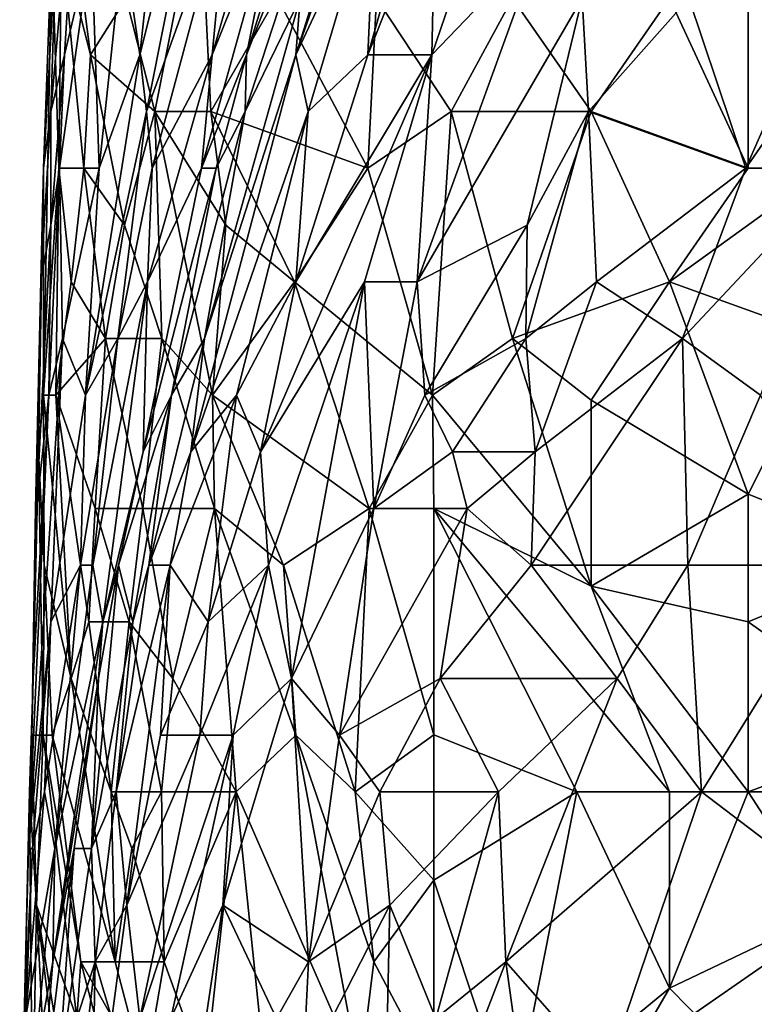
# Model space of a CAD drawing. Extents: x -0.3 to 0.3, y -0.266 to 0.266.
# Tile 97 of 256: x -0.3 to -0.285, y 0.145 to 0.166. Entities that reach past the tile are written whole.
import ezdxf

# ---------------------------------------------------------------- set-up
doc = ezdxf.new("R2010")
doc.units = 0

msp = doc.modelspace()

# ---------------------------------------------------------------- linework, layer by layer
for points in [[(-0.294183, 0.164864, 1.025867), (-0.291172, 0.174418, 1.033673), (-0.291257, 0.173224, 1.027428)], [(-0.294183, 0.164864, 1.025867), (-0.29409, 0.166059, 1.032112), (-0.291172, 0.174418, 1.033673)], [(-0.292506, 0.168447, 1.019622), (-0.294183, 0.164864, 1.025867), (-0.291257, 0.173224, 1.027428)], [(-0.299345, 0.16367, 1.13203), (-0.299231, 0.167253, 1.139836), (-0.298616, 0.17203, 1.138275)], [(-0.299058, 0.164864, 1.127346), (-0.299345, 0.16367, 1.13203), (-0.298616, 0.17203, 1.138275)], [(-0.298483, 0.167253, 1.122662), (-0.299058, 0.164864, 1.127346), (-0.298616, 0.17203, 1.138275)], [(-0.295665, 0.17203, 1.092999), (-0.297467, 0.164864, 1.096122), (-0.296819, 0.170836, 1.105489)], [(-0.297329, 0.16367, 1.088316), (-0.297467, 0.164864, 1.096122), (-0.295665, 0.17203, 1.092999)], [(-0.29561, 0.168447, 1.077387), (-0.297329, 0.16367, 1.088316), (-0.295665, 0.17203, 1.092999)], [(-0.294503, 0.168447, 1.057091), (-0.295948, 0.164864, 1.064897), (-0.293888, 0.17203, 1.066459)], [(-0.295948, 0.164864, 1.064897), (-0.29561, 0.168447, 1.077387), (-0.293888, 0.17203, 1.066459)], [(-0.292911, 0.170836, 1.041479), (-0.295222, 0.164864, 1.049285), (-0.292999, 0.17203, 1.050846)], [(-0.292999, 0.17203, 1.050846), (-0.295222, 0.164864, 1.049285), (-0.294503, 0.168447, 1.057091)], [(-0.296819, 0.170836, 1.105489), (-0.297467, 0.164864, 1.096122), (-0.297821, 0.167253, 1.110173)], [(-0.295249, 0.16367, 1.041479), (-0.295222, 0.164864, 1.049285), (-0.292911, 0.170836, 1.041479)], [(-0.29409, 0.166059, 1.032112), (-0.295249, 0.16367, 1.041479), (-0.292911, 0.170836, 1.041479)], [(-0.292667, 0.164864, 1.007132), (-0.292506, 0.168447, 1.019622), (-0.290966, 0.170836, 1.011816)], [(-0.291237, 0.168447, 1.005571), (-0.292667, 0.164864, 1.007132), (-0.290966, 0.170836, 1.011816)], [(-0.284701, 0.162476, 0.964979), (-0.285902, 0.166059, 0.971224), (-0.281023, 0.170836, 0.957173)], [(-0.280566, 0.168447, 0.954051), (-0.284701, 0.162476, 0.964979), (-0.281023, 0.170836, 0.957173)], [(-0.297153, 0.16367, 1.160132), (-0.296201, 0.168447, 1.166377), (-0.297755, 0.166059, 1.160132)], [(-0.297329, 0.16367, 1.088316), (-0.29561, 0.168447, 1.077387), (-0.297211, 0.162476, 1.08051)], [(-0.295948, 0.164864, 1.064897), (-0.297211, 0.162476, 1.08051), (-0.29561, 0.168447, 1.077387)], [(-0.295976, 0.16367, 1.163254), (-0.296201, 0.168447, 1.166377), (-0.297153, 0.16367, 1.160132)], [(-0.295976, 0.16367, 1.163254), (-0.294585, 0.166087, 1.167938), (-0.296201, 0.168447, 1.166377)], [(-0.29617, 0.162476, 1.05553), (-0.295948, 0.164864, 1.064897), (-0.294503, 0.168447, 1.057091)], [(-0.295222, 0.164864, 1.049285), (-0.29617, 0.162476, 1.05553), (-0.294503, 0.168447, 1.057091)], [(-0.293921, 0.16367, 1.0165), (-0.294183, 0.164864, 1.025867), (-0.292506, 0.168447, 1.019622)], [(-0.292506, 0.168447, 1.019622), (-0.292667, 0.164864, 1.007132), (-0.293921, 0.16367, 1.0165)], [(-0.291237, 0.168447, 1.005571), (-0.29132, 0.164864, 0.996204), (-0.292667, 0.164864, 1.007132)], [(-0.291237, 0.168447, 1.005571), (-0.290098, 0.168447, 0.996204), (-0.29132, 0.164864, 0.996204)], [(-0.289026, 0.167253, 0.986837), (-0.29132, 0.164864, 0.996204), (-0.290098, 0.168447, 0.996204)], [(-0.282674, 0.162476, 0.958735), (-0.284701, 0.162476, 0.964979), (-0.280566, 0.168447, 0.954051)], [(-0.284654, 0.167253, 1.178416), (-0.282999, 0.162476, 1.17564), (-0.282999, 0.168447, 1.180044)], [(-0.299324, 0.167253, 1.146081), (-0.2995, 0.157699, 1.136713), (-0.299176, 0.162476, 1.147642)], [(-0.299494, 0.162476, 1.138275), (-0.2995, 0.157699, 1.136713), (-0.299324, 0.167253, 1.146081)], [(-0.299494, 0.162476, 1.138275), (-0.299324, 0.167253, 1.146081), (-0.299231, 0.167253, 1.139836)], [(-0.299345, 0.16367, 1.13203), (-0.299494, 0.162476, 1.138275), (-0.299231, 0.167253, 1.139836)], [(-0.299324, 0.167253, 1.146081), (-0.299176, 0.162476, 1.147642), (-0.299116, 0.167253, 1.152326)], [(-0.299176, 0.162476, 1.147642), (-0.29865, 0.162476, 1.152326), (-0.299116, 0.167253, 1.152326)], [(-0.298483, 0.167253, 1.122662), (-0.299163, 0.162476, 1.122662), (-0.299058, 0.164864, 1.127346)], [(-0.298327, 0.162476, 1.103928), (-0.299163, 0.162476, 1.122662), (-0.298483, 0.167253, 1.122662)], [(-0.299116, 0.167253, 1.152326), (-0.298508, 0.164864, 1.155448), (-0.298814, 0.167253, 1.155448)], [(-0.29865, 0.162476, 1.152326), (-0.298508, 0.164864, 1.155448), (-0.299116, 0.167253, 1.152326)], [(-0.298508, 0.164864, 1.155448), (-0.297755, 0.166059, 1.160132), (-0.298814, 0.167253, 1.155448)], [(-0.297821, 0.167253, 1.110173), (-0.298327, 0.162476, 1.103928), (-0.298483, 0.167253, 1.122662)], [(-0.297467, 0.164864, 1.096122), (-0.298327, 0.162476, 1.103928), (-0.297821, 0.167253, 1.110173)], [(-0.289026, 0.167253, 0.986837), (-0.288149, 0.166059, 0.980592), (-0.291628, 0.160087, 0.989959)], [(-0.291628, 0.160087, 0.989959), (-0.29132, 0.164864, 0.996204), (-0.289026, 0.167253, 0.986837)], [(-0.284654, 0.167253, 1.178416), (-0.286309, 0.166059, 1.17661), (-0.284654, 0.162476, 1.174819)], [(-0.284654, 0.167253, 1.178416), (-0.284654, 0.162476, 1.174819), (-0.282999, 0.162476, 1.17564)], [(-0.297153, 0.16367, 1.160132), (-0.297755, 0.166059, 1.160132), (-0.298508, 0.164864, 1.155448)], [(-0.29409, 0.166059, 1.032112), (-0.294183, 0.164864, 1.025867), (-0.296106, 0.158893, 1.028989)], [(-0.296106, 0.158893, 1.028989), (-0.295249, 0.16367, 1.041479), (-0.29409, 0.166059, 1.032112)], [(-0.292663, 0.162476, 1.167938), (-0.294585, 0.166087, 1.167938), (-0.295976, 0.16367, 1.163254)], [(-0.292663, 0.162476, 1.167938), (-0.292486, 0.166059, 1.17106), (-0.294585, 0.166087, 1.167938)], [(-0.292663, 0.162476, 1.167938), (-0.290908, 0.16367, 1.17106), (-0.292486, 0.166059, 1.17106)], [(-0.290908, 0.16367, 1.17106), (-0.28962, 0.166059, 1.174129), (-0.292486, 0.166059, 1.17106)], [(-0.291628, 0.160087, 0.989959), (-0.288149, 0.166059, 0.980592), (-0.28931, 0.161281, 0.980592)], [(-0.287964, 0.16367, 1.173681), (-0.28962, 0.166059, 1.174129), (-0.290908, 0.16367, 1.17106)], [(-0.28962, 0.166059, 1.174129), (-0.287964, 0.16367, 1.173681), (-0.286309, 0.166059, 1.17661)], [(-0.288021, 0.16367, 0.977469), (-0.28931, 0.161281, 0.980592), (-0.288149, 0.166059, 0.980592)], [(-0.285902, 0.166059, 0.971224), (-0.288021, 0.16367, 0.977469), (-0.288149, 0.166059, 0.980592)], [(-0.285902, 0.166059, 0.971224), (-0.284701, 0.162476, 0.964979), (-0.288021, 0.16367, 0.977469)], [(-0.287964, 0.16367, 1.173681), (-0.284654, 0.162476, 1.174819), (-0.286309, 0.166059, 1.17661)], [(-0.299058, 0.164864, 1.127346), (-0.29934, 0.161281, 1.124224), (-0.299345, 0.16367, 1.13203)], [(-0.299163, 0.162476, 1.122662), (-0.29934, 0.161281, 1.124224), (-0.299058, 0.164864, 1.127346)], [(-0.29865, 0.162476, 1.152326), (-0.297791, 0.161281, 1.155448), (-0.298508, 0.164864, 1.155448)], [(-0.297467, 0.164864, 1.096122), (-0.298615, 0.157699, 1.094561), (-0.298327, 0.162476, 1.103928)], [(-0.297329, 0.16367, 1.088316), (-0.298615, 0.157699, 1.094561), (-0.297467, 0.164864, 1.096122)], [(-0.297153, 0.16367, 1.160132), (-0.298508, 0.164864, 1.155448), (-0.297791, 0.161281, 1.155448)], [(-0.29617, 0.162476, 1.05553), (-0.29731, 0.160087, 1.069581), (-0.295948, 0.164864, 1.064897)], [(-0.295948, 0.164864, 1.064897), (-0.29731, 0.160087, 1.069581), (-0.297211, 0.162476, 1.08051)], [(-0.293921, 0.16367, 1.0165), (-0.296392, 0.156504, 1.022745), (-0.294183, 0.164864, 1.025867)], [(-0.294183, 0.164864, 1.025867), (-0.296392, 0.156504, 1.022745), (-0.296106, 0.158893, 1.028989)], [(-0.295863, 0.162476, 1.047724), (-0.29617, 0.162476, 1.05553), (-0.295222, 0.164864, 1.049285)], [(-0.295249, 0.16367, 1.041479), (-0.295863, 0.162476, 1.047724), (-0.295222, 0.164864, 1.049285)], [(-0.294924, 0.156504, 1.005571), (-0.294179, 0.160087, 1.007132), (-0.29132, 0.164864, 0.996204)], [(-0.292736, 0.160087, 0.996204), (-0.294924, 0.156504, 1.005571), (-0.29132, 0.164864, 0.996204)], [(-0.292667, 0.164864, 1.007132), (-0.29132, 0.164864, 0.996204), (-0.294179, 0.160087, 1.007132)], [(-0.294179, 0.160087, 1.007132), (-0.293921, 0.16367, 1.0165), (-0.292667, 0.164864, 1.007132)], [(-0.29132, 0.164864, 0.996204), (-0.291628, 0.160087, 0.989959), (-0.292736, 0.160087, 0.996204)], [(-0.29934, 0.161281, 1.124224), (-0.299551, 0.160102, 1.128907), (-0.299345, 0.16367, 1.13203)], [(-0.299551, 0.160102, 1.128907), (-0.299494, 0.162476, 1.138275), (-0.299345, 0.16367, 1.13203)], [(-0.297932, 0.158893, 1.08051), (-0.298615, 0.157699, 1.094561), (-0.297329, 0.16367, 1.088316)], [(-0.297211, 0.162476, 1.08051), (-0.297932, 0.158893, 1.08051), (-0.297329, 0.16367, 1.088316)], [(-0.297791, 0.161281, 1.155448), (-0.297004, 0.158893, 1.155448), (-0.297153, 0.16367, 1.160132)], [(-0.295657, 0.161281, 1.161693), (-0.295976, 0.16367, 1.163254), (-0.297153, 0.16367, 1.160132)], [(-0.297153, 0.16367, 1.160132), (-0.295935, 0.157699, 1.157009), (-0.295657, 0.161281, 1.161693)], [(-0.295935, 0.157699, 1.157009), (-0.297153, 0.16367, 1.160132), (-0.297004, 0.158893, 1.155448)], [(-0.296106, 0.158893, 1.028989), (-0.296803, 0.157699, 1.039918), (-0.295249, 0.16367, 1.041479)], [(-0.295249, 0.16367, 1.041479), (-0.296803, 0.157699, 1.039918), (-0.295863, 0.162476, 1.047724)], [(-0.295429, 0.157699, 1.013377), (-0.296392, 0.156504, 1.022745), (-0.293921, 0.16367, 1.0165)], [(-0.294207, 0.160087, 1.163254), (-0.292663, 0.162476, 1.167938), (-0.295976, 0.16367, 1.163254)], [(-0.294207, 0.160087, 1.163254), (-0.295976, 0.16367, 1.163254), (-0.295657, 0.161281, 1.161693)], [(-0.294179, 0.160087, 1.007132), (-0.295429, 0.157699, 1.013377), (-0.293921, 0.16367, 1.0165)], [(-0.292663, 0.162476, 1.167938), (-0.291305, 0.157699, 1.164815), (-0.290908, 0.16367, 1.17106)], [(-0.28962, 0.158893, 1.167889), (-0.290908, 0.16367, 1.17106), (-0.291305, 0.157699, 1.164815)], [(-0.290908, 0.16367, 1.17106), (-0.28962, 0.158893, 1.167889), (-0.287964, 0.16367, 1.173681)], [(-0.287964, 0.16367, 1.173681), (-0.28962, 0.158893, 1.167889), (-0.286309, 0.160087, 1.171704)], [(-0.289339, 0.158893, 0.97903), (-0.28931, 0.161281, 0.980592), (-0.288021, 0.16367, 0.977469)], [(-0.287852, 0.160087, 0.974347), (-0.289339, 0.158893, 0.97903), (-0.288021, 0.16367, 0.977469)], [(-0.288021, 0.16367, 0.977469), (-0.284701, 0.162476, 0.964979), (-0.287852, 0.160087, 0.974347)], [(-0.287964, 0.16367, 1.173681), (-0.286309, 0.160087, 1.171704), (-0.284654, 0.162476, 1.174819)], [(-0.299666, 0.15531, 1.124224), (-0.299601, 0.156504, 1.13203), (-0.299494, 0.162476, 1.138275)], [(-0.299551, 0.160102, 1.128907), (-0.299666, 0.15531, 1.124224), (-0.299494, 0.162476, 1.138275)], [(-0.299601, 0.156504, 1.13203), (-0.2995, 0.157699, 1.136713), (-0.299494, 0.162476, 1.138275)], [(-0.2995, 0.157699, 1.136713), (-0.299236, 0.157699, 1.141397), (-0.299176, 0.162476, 1.147642)], [(-0.299382, 0.157699, 1.114856), (-0.29934, 0.161281, 1.124224), (-0.299163, 0.162476, 1.122662)], [(-0.299099, 0.158893, 1.110173), (-0.299382, 0.157699, 1.114856), (-0.299163, 0.162476, 1.122662)], [(-0.299236, 0.157699, 1.141397), (-0.298914, 0.160087, 1.147642), (-0.299176, 0.162476, 1.147642)], [(-0.298914, 0.160087, 1.147642), (-0.29865, 0.162476, 1.152326), (-0.299176, 0.162476, 1.147642)], [(-0.299099, 0.158893, 1.110173), (-0.299163, 0.162476, 1.122662), (-0.298327, 0.162476, 1.103928)], [(-0.298615, 0.157699, 1.094561), (-0.299099, 0.158893, 1.110173), (-0.298327, 0.162476, 1.103928)], [(-0.298914, 0.160087, 1.147642), (-0.298191, 0.158893, 1.150764), (-0.29865, 0.162476, 1.152326)], [(-0.298191, 0.158893, 1.150764), (-0.297791, 0.161281, 1.155448), (-0.29865, 0.162476, 1.152326)], [(-0.29731, 0.160087, 1.069581), (-0.297932, 0.158893, 1.08051), (-0.297211, 0.162476, 1.08051)], [(-0.297401, 0.156504, 1.050846), (-0.29731, 0.160087, 1.069581), (-0.29617, 0.162476, 1.05553)], [(-0.295863, 0.162476, 1.047724), (-0.297401, 0.156504, 1.050846), (-0.29617, 0.162476, 1.05553)], [(-0.296803, 0.157699, 1.039918), (-0.297401, 0.156504, 1.050846), (-0.295863, 0.162476, 1.047724)], [(-0.294207, 0.160087, 1.163254), (-0.291305, 0.157699, 1.164815), (-0.292663, 0.162476, 1.167938)], [(-0.286035, 0.158893, 0.968102), (-0.287852, 0.160087, 0.974347), (-0.284701, 0.162476, 0.964979)], [(-0.284654, 0.162476, 1.174819), (-0.286309, 0.160087, 1.171704), (-0.282999, 0.162476, 1.17564)], [(-0.286309, 0.160087, 1.171704), (-0.282999, 0.158893, 1.172353), (-0.282999, 0.162476, 1.17564)], [(-0.286035, 0.158893, 0.968102), (-0.284701, 0.162476, 0.964979), (-0.282674, 0.162476, 0.958735)], [(-0.284397, 0.157699, 0.963418), (-0.286035, 0.158893, 0.968102), (-0.282674, 0.162476, 0.958735)], [(-0.29934, 0.161281, 1.124224), (-0.299644, 0.15531, 1.11954), (-0.299551, 0.160102, 1.128907)], [(-0.299644, 0.15531, 1.11954), (-0.29934, 0.161281, 1.124224), (-0.299382, 0.157699, 1.114856)], [(-0.297004, 0.158893, 1.155448), (-0.297791, 0.161281, 1.155448), (-0.298191, 0.158893, 1.150764)], [(-0.294207, 0.160087, 1.163254), (-0.295657, 0.161281, 1.161693), (-0.295935, 0.157699, 1.157009)], [(-0.291464, 0.157699, 0.986837), (-0.291628, 0.160087, 0.989959), (-0.28931, 0.161281, 0.980592)], [(-0.28931, 0.161281, 0.980592), (-0.289339, 0.158893, 0.97903), (-0.291464, 0.157699, 0.986837)], [(-0.299644, 0.15531, 1.11954), (-0.299666, 0.15531, 1.124224), (-0.299551, 0.160102, 1.128907)], [(-0.299236, 0.157699, 1.141397), (-0.298191, 0.158893, 1.150764), (-0.298914, 0.160087, 1.147642)], [(-0.29731, 0.160087, 1.069581), (-0.298458, 0.154116, 1.071142), (-0.297932, 0.158893, 1.08051)], [(-0.29731, 0.160087, 1.069581), (-0.298245, 0.152922, 1.057091), (-0.298458, 0.154116, 1.071142)], [(-0.29731, 0.160087, 1.069581), (-0.297401, 0.156504, 1.050846), (-0.298245, 0.152922, 1.057091)], [(-0.295935, 0.157699, 1.157009), (-0.292635, 0.15531, 1.160132), (-0.294207, 0.160087, 1.163254)], [(-0.294179, 0.160087, 1.007132), (-0.294924, 0.156504, 1.005571), (-0.295429, 0.157699, 1.013377)], [(-0.292736, 0.160087, 0.996204), (-0.29476, 0.154116, 1.000888), (-0.294924, 0.156504, 1.005571)], [(-0.292736, 0.160087, 0.996204), (-0.294272, 0.151727, 0.996204), (-0.29476, 0.154116, 1.000888)], [(-0.292538, 0.15531, 0.989959), (-0.294272, 0.151727, 0.996204), (-0.292736, 0.160087, 0.996204)], [(-0.291305, 0.157699, 1.164815), (-0.294207, 0.160087, 1.163254), (-0.292635, 0.15531, 1.160132)], [(-0.292736, 0.160087, 0.996204), (-0.291628, 0.160087, 0.989959), (-0.292538, 0.15531, 0.989959)], [(-0.291464, 0.157699, 0.986837), (-0.292538, 0.15531, 0.989959), (-0.291628, 0.160087, 0.989959)], [(-0.287964, 0.157594, 1.167938), (-0.286309, 0.160087, 1.171704), (-0.28962, 0.158893, 1.167889)], [(-0.287852, 0.160087, 0.974347), (-0.289138, 0.156504, 0.977469), (-0.289339, 0.158893, 0.97903)], [(-0.286035, 0.158893, 0.968102), (-0.289138, 0.156504, 0.977469), (-0.287852, 0.160087, 0.974347)], [(-0.284654, 0.155609, 1.167938), (-0.286309, 0.160087, 1.171704), (-0.287964, 0.157594, 1.167938)], [(-0.286309, 0.160087, 1.171704), (-0.284654, 0.155609, 1.167938), (-0.282999, 0.158893, 1.172353)], [(-0.299382, 0.157699, 1.114856), (-0.299099, 0.158893, 1.110173), (-0.299813, 0.148145, 1.100805)], [(-0.299813, 0.148145, 1.100805), (-0.299099, 0.158893, 1.110173), (-0.29934, 0.152922, 1.097683)], [(-0.29934, 0.152922, 1.097683), (-0.299099, 0.158893, 1.110173), (-0.298615, 0.157699, 1.094561)], [(-0.298409, 0.15531, 1.14452), (-0.298191, 0.158893, 1.150764), (-0.299236, 0.157699, 1.141397)], [(-0.298458, 0.154116, 1.071142), (-0.29872, 0.154116, 1.08051), (-0.297932, 0.158893, 1.08051)], [(-0.29872, 0.154116, 1.08051), (-0.298615, 0.157699, 1.094561), (-0.297932, 0.158893, 1.08051)], [(-0.298409, 0.15531, 1.14452), (-0.297402, 0.15531, 1.149203), (-0.298191, 0.158893, 1.150764)], [(-0.297402, 0.15531, 1.149203), (-0.297004, 0.158893, 1.155448), (-0.298191, 0.158893, 1.150764)], [(-0.297402, 0.15531, 1.149203), (-0.295896, 0.15531, 1.153887), (-0.297004, 0.158893, 1.155448)], [(-0.297278, 0.154116, 1.030551), (-0.296803, 0.157699, 1.039918), (-0.296106, 0.158893, 1.028989)], [(-0.296392, 0.156504, 1.022745), (-0.297278, 0.154116, 1.030551), (-0.296106, 0.158893, 1.028989)], [(-0.295896, 0.15531, 1.153887), (-0.295935, 0.157699, 1.157009), (-0.297004, 0.158893, 1.155448)], [(-0.291464, 0.157699, 0.986837), (-0.289339, 0.158893, 0.97903), (-0.290882, 0.156504, 0.983714)], [(-0.291305, 0.157699, 1.164815), (-0.287964, 0.15367, 1.163254), (-0.28962, 0.158893, 1.167889)], [(-0.290882, 0.156504, 0.983714), (-0.289339, 0.158893, 0.97903), (-0.289138, 0.156504, 0.977469)], [(-0.287964, 0.157594, 1.167938), (-0.28962, 0.158893, 1.167889), (-0.287964, 0.15367, 1.163254)], [(-0.289224, 0.154116, 0.977469), (-0.289138, 0.156504, 0.977469), (-0.286035, 0.158893, 0.968102)], [(-0.285923, 0.154116, 0.968102), (-0.289224, 0.154116, 0.977469), (-0.286035, 0.158893, 0.968102)], [(-0.284397, 0.157699, 0.963418), (-0.285923, 0.154116, 0.968102), (-0.286035, 0.158893, 0.968102)], [(-0.284654, 0.155609, 1.167938), (-0.281343, 0.154297, 1.167938), (-0.282999, 0.158893, 1.172353)], [(-0.299717, 0.151727, 1.111734), (-0.299382, 0.157699, 1.114856), (-0.299813, 0.148145, 1.100805)], [(-0.299644, 0.15531, 1.11954), (-0.299382, 0.157699, 1.114856), (-0.299717, 0.151727, 1.111734)], [(-0.299483, 0.154116, 1.13203), (-0.2995, 0.157699, 1.136713), (-0.299601, 0.156504, 1.13203)], [(-0.2995, 0.157699, 1.136713), (-0.298917, 0.151727, 1.135152), (-0.299236, 0.157699, 1.141397)], [(-0.299483, 0.154116, 1.13203), (-0.298917, 0.151727, 1.135152), (-0.2995, 0.157699, 1.136713)], [(-0.29872, 0.154116, 1.08051), (-0.29934, 0.152922, 1.097683), (-0.298615, 0.157699, 1.094561)], [(-0.299236, 0.157699, 1.141397), (-0.298542, 0.152922, 1.139836), (-0.298409, 0.15531, 1.14452)], [(-0.298917, 0.151727, 1.135152), (-0.298542, 0.152922, 1.139836), (-0.299236, 0.157699, 1.141397)], [(-0.296803, 0.157699, 1.039918), (-0.297921, 0.154116, 1.052408), (-0.297401, 0.156504, 1.050846)], [(-0.297613, 0.152922, 1.033673), (-0.297921, 0.154116, 1.052408), (-0.296803, 0.157699, 1.039918)], [(-0.297278, 0.154116, 1.030551), (-0.297613, 0.152922, 1.033673), (-0.296803, 0.157699, 1.039918)], [(-0.296392, 0.156504, 1.022745), (-0.295429, 0.157699, 1.013377), (-0.296832, 0.154116, 1.021183)], [(-0.296028, 0.152922, 1.008694), (-0.296832, 0.154116, 1.021183), (-0.295429, 0.157699, 1.013377)], [(-0.294924, 0.156504, 1.005571), (-0.296028, 0.152922, 1.008694), (-0.295429, 0.157699, 1.013377)], [(-0.294439, 0.154116, 1.155448), (-0.292635, 0.15531, 1.160132), (-0.295935, 0.157699, 1.157009)], [(-0.295896, 0.15531, 1.153887), (-0.294439, 0.154116, 1.155448), (-0.295935, 0.157699, 1.157009)], [(-0.291275, 0.15531, 1.161943), (-0.291305, 0.157699, 1.164815), (-0.292635, 0.15531, 1.160132)], [(-0.290882, 0.156504, 0.983714), (-0.292538, 0.15531, 0.989959), (-0.291464, 0.157699, 0.986837)], [(-0.291275, 0.15531, 1.161943), (-0.287964, 0.15367, 1.163254), (-0.291305, 0.157699, 1.164815)], [(-0.282668, 0.154116, 0.960296), (-0.285923, 0.154116, 0.968102), (-0.284397, 0.157699, 0.963418)], [(-0.287964, 0.157594, 1.167938), (-0.287964, 0.15367, 1.163254), (-0.284654, 0.155609, 1.167938)], [(-0.299741, 0.150533, 1.117979), (-0.299506, 0.150533, 1.125785), (-0.299601, 0.156504, 1.13203)], [(-0.299666, 0.15531, 1.124224), (-0.299741, 0.150533, 1.117979), (-0.299601, 0.156504, 1.13203)], [(-0.299483, 0.154116, 1.13203), (-0.299601, 0.156504, 1.13203), (-0.299506, 0.150533, 1.125785)], [(-0.298245, 0.152922, 1.057091), (-0.297401, 0.156504, 1.050846), (-0.297921, 0.154116, 1.052408)], [(-0.296832, 0.154116, 1.021183), (-0.297278, 0.154116, 1.030551), (-0.296392, 0.156504, 1.022745)], [(-0.29476, 0.154116, 1.000888), (-0.296028, 0.152922, 1.008694), (-0.294924, 0.156504, 1.005571)], [(-0.290576, 0.15531, 0.982153), (-0.292538, 0.15531, 0.989959), (-0.290882, 0.156504, 0.983714)], [(-0.289138, 0.156504, 0.977469), (-0.290576, 0.15531, 0.982153), (-0.290882, 0.156504, 0.983714)], [(-0.289138, 0.156504, 0.977469), (-0.289224, 0.154116, 0.977469), (-0.290576, 0.15531, 0.982153)], [(-0.287964, 0.15367, 1.163254), (-0.284654, 0.152922, 1.164684), (-0.284654, 0.155609, 1.167938)], [(-0.284654, 0.155609, 1.167938), (-0.284654, 0.152922, 1.164684), (-0.281343, 0.154297, 1.167938)], [(-0.299644, 0.15531, 1.11954), (-0.299741, 0.150533, 1.117979), (-0.299666, 0.15531, 1.124224)], [(-0.299717, 0.151727, 1.111734), (-0.299741, 0.150533, 1.117979), (-0.299644, 0.15531, 1.11954)], [(-0.298542, 0.152922, 1.139836), (-0.297693, 0.152922, 1.14452), (-0.298409, 0.15531, 1.14452)], [(-0.297693, 0.152922, 1.14452), (-0.297402, 0.15531, 1.149203), (-0.298409, 0.15531, 1.14452)], [(-0.297693, 0.152922, 1.14452), (-0.296771, 0.151727, 1.146081), (-0.297402, 0.15531, 1.149203)], [(-0.296771, 0.151727, 1.146081), (-0.295896, 0.15531, 1.153887), (-0.297402, 0.15531, 1.149203)], [(-0.296771, 0.151727, 1.146081), (-0.295441, 0.149339, 1.146081), (-0.295896, 0.15531, 1.153887)], [(-0.295896, 0.15531, 1.153887), (-0.294183, 0.150533, 1.150764), (-0.294439, 0.154116, 1.155448)], [(-0.294183, 0.150533, 1.150764), (-0.295896, 0.15531, 1.153887), (-0.295441, 0.149339, 1.146081)], [(-0.29293, 0.149339, 1.151152), (-0.292635, 0.15531, 1.160132), (-0.294439, 0.154116, 1.155448)], [(-0.294272, 0.151727, 0.996204), (-0.292538, 0.15531, 0.989959), (-0.293265, 0.150533, 0.99152)], [(-0.290576, 0.15531, 0.982153), (-0.293265, 0.150533, 0.99152), (-0.292538, 0.15531, 0.989959)], [(-0.291142, 0.151727, 0.983714), (-0.293265, 0.150533, 0.99152), (-0.290576, 0.15531, 0.982153)], [(-0.29293, 0.149339, 1.151152), (-0.291275, 0.15054, 1.155448), (-0.292635, 0.15531, 1.160132)], [(-0.291275, 0.15054, 1.155448), (-0.291275, 0.15531, 1.161943), (-0.292635, 0.15531, 1.160132)], [(-0.291275, 0.15054, 1.155448), (-0.28826, 0.149339, 1.157009), (-0.291275, 0.15531, 1.161943)], [(-0.286309, 0.149339, 1.158705), (-0.287964, 0.15367, 1.163254), (-0.291275, 0.15531, 1.161943)], [(-0.28826, 0.149339, 1.157009), (-0.286309, 0.149339, 1.158705), (-0.291275, 0.15531, 1.161943)], [(-0.289224, 0.154116, 0.977469), (-0.291142, 0.151727, 0.983714), (-0.290576, 0.15531, 0.982153)], [(-0.281343, 0.154297, 1.167938), (-0.284654, 0.152922, 1.164684), (-0.281343, 0.150569, 1.163254)], [(-0.299506, 0.150533, 1.125785), (-0.299314, 0.150533, 1.128907), (-0.299483, 0.154116, 1.13203)], [(-0.299314, 0.150533, 1.128907), (-0.298917, 0.151727, 1.135152), (-0.299483, 0.154116, 1.13203)], [(-0.29872, 0.154116, 1.08051), (-0.299474, 0.149339, 1.085193), (-0.29934, 0.152922, 1.097683)], [(-0.29872, 0.154116, 1.08051), (-0.299261, 0.148145, 1.069581), (-0.299474, 0.149339, 1.085193)], [(-0.299261, 0.148145, 1.069581), (-0.29872, 0.154116, 1.08051), (-0.298458, 0.154116, 1.071142)], [(-0.299261, 0.148145, 1.069581), (-0.298458, 0.154116, 1.071142), (-0.298245, 0.152922, 1.057091)], [(-0.297921, 0.154116, 1.052408), (-0.298483, 0.148145, 1.038357), (-0.298338, 0.151727, 1.053969)], [(-0.297921, 0.154116, 1.052408), (-0.297613, 0.152922, 1.033673), (-0.298483, 0.148145, 1.038357)], [(-0.298338, 0.151727, 1.053969), (-0.298245, 0.152922, 1.057091), (-0.297921, 0.154116, 1.052408)], [(-0.297613, 0.152922, 1.033673), (-0.297278, 0.154116, 1.030551), (-0.297968, 0.149339, 1.027428)], [(-0.296832, 0.154116, 1.021183), (-0.297968, 0.149339, 1.027428), (-0.297278, 0.154116, 1.030551)], [(-0.297968, 0.149339, 1.027428), (-0.296832, 0.154116, 1.021183), (-0.297743, 0.14695, 1.018061)], [(-0.297743, 0.14695, 1.018061), (-0.296832, 0.154116, 1.021183), (-0.297033, 0.150533, 1.014938)], [(-0.296028, 0.152922, 1.008694), (-0.297033, 0.150533, 1.014938), (-0.296832, 0.154116, 1.021183)], [(-0.29476, 0.154116, 1.000888), (-0.296206, 0.150533, 1.007132), (-0.296028, 0.152922, 1.008694)], [(-0.29476, 0.154116, 1.000888), (-0.295504, 0.150533, 1.002449), (-0.296206, 0.150533, 1.007132)], [(-0.294272, 0.151727, 0.996204), (-0.295504, 0.150533, 1.002449), (-0.29476, 0.154116, 1.000888)], [(-0.294183, 0.150533, 1.150764), (-0.29293, 0.149339, 1.151152), (-0.294439, 0.154116, 1.155448)], [(-0.287413, 0.151727, 0.972786), (-0.291142, 0.151727, 0.983714), (-0.289224, 0.154116, 0.977469)], [(-0.285923, 0.154116, 0.968102), (-0.287413, 0.151727, 0.972786), (-0.289224, 0.154116, 0.977469)], [(-0.287413, 0.151727, 0.972786), (-0.285923, 0.154116, 0.968102), (-0.285634, 0.149339, 0.969663)], [(-0.285923, 0.154116, 0.968102), (-0.282668, 0.154116, 0.960296), (-0.285634, 0.149339, 0.969663)], [(-0.282748, 0.149339, 0.963418), (-0.285634, 0.149339, 0.969663), (-0.282668, 0.154116, 0.960296)], [(-0.287964, 0.15367, 1.163254), (-0.284654, 0.149339, 1.159855), (-0.284654, 0.152922, 1.164684)], [(-0.286309, 0.149339, 1.158705), (-0.284654, 0.149339, 1.159855), (-0.287964, 0.15367, 1.163254)], [(-0.299729, 0.148145, 1.094561), (-0.299813, 0.148145, 1.100805), (-0.29934, 0.152922, 1.097683)], [(-0.299474, 0.149339, 1.085193), (-0.299729, 0.148145, 1.094561), (-0.29934, 0.152922, 1.097683)], [(-0.298338, 0.151727, 1.053969), (-0.2993, 0.145756, 1.060214), (-0.298245, 0.152922, 1.057091)], [(-0.2993, 0.145756, 1.060214), (-0.299261, 0.148145, 1.069581), (-0.298245, 0.152922, 1.057091)], [(-0.298917, 0.151727, 1.135152), (-0.298069, 0.149339, 1.136713), (-0.298542, 0.152922, 1.139836)], [(-0.298069, 0.149339, 1.136713), (-0.297693, 0.152922, 1.14452), (-0.298542, 0.152922, 1.139836)], [(-0.297968, 0.149339, 1.027428), (-0.298483, 0.148145, 1.038357), (-0.297613, 0.152922, 1.033673)], [(-0.298069, 0.149339, 1.136713), (-0.297009, 0.149339, 1.141397), (-0.297693, 0.152922, 1.14452)], [(-0.297693, 0.152922, 1.14452), (-0.297009, 0.149339, 1.141397), (-0.296771, 0.151727, 1.146081)], [(-0.296206, 0.150533, 1.007132), (-0.297033, 0.150533, 1.014938), (-0.296028, 0.152922, 1.008694)], [(-0.284654, 0.149339, 1.159855), (-0.281343, 0.150569, 1.163254), (-0.284654, 0.152922, 1.164684)], [(-0.299813, 0.148145, 1.100805), (-0.299794, 0.149339, 1.111734), (-0.299717, 0.151727, 1.111734)], [(-0.299794, 0.149339, 1.111734), (-0.299741, 0.150533, 1.117979), (-0.299717, 0.151727, 1.111734)], [(-0.299314, 0.150533, 1.128907), (-0.297991, 0.145756, 1.130469), (-0.298917, 0.151727, 1.135152)], [(-0.298338, 0.151727, 1.053969), (-0.29885, 0.148145, 1.053969), (-0.2993, 0.145756, 1.060214)], [(-0.297991, 0.145756, 1.130469), (-0.298069, 0.149339, 1.136713), (-0.298917, 0.151727, 1.135152)], [(-0.298483, 0.148145, 1.038357), (-0.29885, 0.148145, 1.053969), (-0.298338, 0.151727, 1.053969)], [(-0.295441, 0.149339, 1.146081), (-0.296771, 0.151727, 1.146081), (-0.297009, 0.149339, 1.141397)], [(-0.294272, 0.151727, 0.996204), (-0.295723, 0.14695, 1.002449), (-0.295504, 0.150533, 1.002449)], [(-0.293919, 0.145756, 0.994643), (-0.295723, 0.14695, 1.002449), (-0.294272, 0.151727, 0.996204)], [(-0.293919, 0.145756, 0.994643), (-0.294272, 0.151727, 0.996204), (-0.293265, 0.150533, 0.99152)], [(-0.291142, 0.151727, 0.983714), (-0.292415, 0.149339, 0.988398), (-0.293265, 0.150533, 0.99152)], [(-0.289911, 0.149339, 0.980592), (-0.292415, 0.149339, 0.988398), (-0.291142, 0.151727, 0.983714)], [(-0.287413, 0.151727, 0.972786), (-0.289911, 0.149339, 0.980592), (-0.291142, 0.151727, 0.983714)], [(-0.289757, 0.145756, 0.982153), (-0.289911, 0.149339, 0.980592), (-0.287413, 0.151727, 0.972786)], [(-0.285634, 0.149339, 0.969663), (-0.289757, 0.145756, 0.982153), (-0.287413, 0.151727, 0.972786)], [(-0.299794, 0.149339, 1.111734), (-0.299642, 0.14695, 1.116418), (-0.299741, 0.150533, 1.117979)], [(-0.299642, 0.14695, 1.116418), (-0.299506, 0.150533, 1.125785), (-0.299741, 0.150533, 1.117979)], [(-0.298794, 0.144562, 1.122662), (-0.299506, 0.150533, 1.125785), (-0.299642, 0.14695, 1.116418)], [(-0.299506, 0.150533, 1.125785), (-0.29871, 0.145756, 1.125785), (-0.299314, 0.150533, 1.128907)], [(-0.298794, 0.144562, 1.122662), (-0.29871, 0.145756, 1.125785), (-0.299506, 0.150533, 1.125785)], [(-0.29871, 0.145756, 1.125785), (-0.297991, 0.145756, 1.130469), (-0.299314, 0.150533, 1.128907)], [(-0.296206, 0.150533, 1.007132), (-0.297743, 0.14695, 1.018061), (-0.297033, 0.150533, 1.014938)], [(-0.297469, 0.144562, 1.013377), (-0.297743, 0.14695, 1.018061), (-0.296206, 0.150533, 1.007132)], [(-0.295504, 0.150533, 1.002449), (-0.297469, 0.144562, 1.013377), (-0.296206, 0.150533, 1.007132)], [(-0.297469, 0.144562, 1.013377), (-0.295504, 0.150533, 1.002449), (-0.296818, 0.144562, 1.008694)], [(-0.295504, 0.150533, 1.002449), (-0.295723, 0.14695, 1.002449), (-0.296818, 0.144562, 1.008694)], [(-0.295441, 0.149339, 1.146081), (-0.292832, 0.143367, 1.141397), (-0.294183, 0.150533, 1.150764)], [(-0.29293, 0.149339, 1.151152), (-0.294183, 0.150533, 1.150764), (-0.292541, 0.145756, 1.146081)], [(-0.292541, 0.145756, 1.146081), (-0.294183, 0.150533, 1.150764), (-0.292832, 0.143367, 1.141397)], [(-0.293265, 0.150533, 0.99152), (-0.292415, 0.149339, 0.988398), (-0.293919, 0.145756, 0.994643)], [(-0.291275, 0.147476, 1.150764), (-0.291275, 0.15054, 1.155448), (-0.29293, 0.149339, 1.151152)], [(-0.291275, 0.15054, 1.155448), (-0.291275, 0.147476, 1.150764), (-0.28826, 0.149339, 1.157009)], [(-0.284654, 0.149339, 1.159855), (-0.282999, 0.146781, 1.157009), (-0.281343, 0.150569, 1.163254)], [(-0.299908, 0.144562, 1.099244), (-0.299794, 0.149339, 1.111734), (-0.299813, 0.148145, 1.100805)], [(-0.299908, 0.144562, 1.099244), (-0.299731, 0.142173, 1.103928), (-0.299794, 0.149339, 1.111734)], [(-0.299474, 0.149339, 1.085193), (-0.299877, 0.144562, 1.083632), (-0.299729, 0.148145, 1.094561)], [(-0.299261, 0.148145, 1.069581), (-0.299877, 0.144562, 1.083632), (-0.299474, 0.149339, 1.085193)], [(-0.299731, 0.142173, 1.103928), (-0.299642, 0.14695, 1.116418), (-0.299794, 0.149339, 1.111734)], [(-0.297968, 0.149339, 1.027428), (-0.29841, 0.145756, 1.027428), (-0.298483, 0.148145, 1.038357)], [(-0.297743, 0.14695, 1.018061), (-0.29841, 0.145756, 1.027428), (-0.297968, 0.149339, 1.027428)], [(-0.29764, 0.148145, 1.136713), (-0.297009, 0.149339, 1.141397), (-0.298069, 0.149339, 1.136713)], [(-0.298069, 0.149339, 1.136713), (-0.297991, 0.145756, 1.130469), (-0.29764, 0.148145, 1.136713)], [(-0.296953, 0.145756, 1.135152), (-0.297009, 0.149339, 1.141397), (-0.29764, 0.148145, 1.136713)], [(-0.296953, 0.145756, 1.135152), (-0.295441, 0.149339, 1.146081), (-0.297009, 0.149339, 1.141397)], [(-0.296953, 0.145756, 1.135152), (-0.296092, 0.143367, 1.133591), (-0.295441, 0.149339, 1.146081)], [(-0.296092, 0.143367, 1.133591), (-0.294695, 0.142173, 1.135152), (-0.295441, 0.149339, 1.146081)], [(-0.294695, 0.142173, 1.135152), (-0.292832, 0.143367, 1.141397), (-0.295441, 0.149339, 1.146081)], [(-0.293919, 0.145756, 0.994643), (-0.292415, 0.149339, 0.988398), (-0.292202, 0.14695, 0.988398)], [(-0.292541, 0.145756, 1.146081), (-0.291275, 0.147476, 1.150764), (-0.29293, 0.149339, 1.151152)], [(-0.289911, 0.149339, 0.980592), (-0.292202, 0.14695, 0.988398), (-0.292415, 0.149339, 0.988398)], [(-0.291232, 0.144562, 0.986837), (-0.292202, 0.14695, 0.988398), (-0.289911, 0.149339, 0.980592)], [(-0.291275, 0.147476, 1.150764), (-0.28962, 0.142477, 1.14452), (-0.28826, 0.149339, 1.157009)], [(-0.289757, 0.145756, 0.982153), (-0.291232, 0.144562, 0.986837), (-0.289911, 0.149339, 0.980592)], [(-0.285634, 0.149339, 0.969663), (-0.287663, 0.143367, 0.97903), (-0.289757, 0.145756, 0.982153)], [(-0.286309, 0.145205, 1.152326), (-0.28826, 0.149339, 1.157009), (-0.28962, 0.142477, 1.14452)], [(-0.286309, 0.145205, 1.152326), (-0.286309, 0.149339, 1.158705), (-0.28826, 0.149339, 1.157009)], [(-0.285634, 0.149339, 0.969663), (-0.282501, 0.14695, 0.964979), (-0.287663, 0.143367, 0.97903)], [(-0.286309, 0.145205, 1.152326), (-0.284654, 0.149339, 1.159855), (-0.286309, 0.149339, 1.158705)], [(-0.286309, 0.145205, 1.152326), (-0.282999, 0.146781, 1.157009), (-0.284654, 0.149339, 1.159855)], [(-0.282748, 0.149339, 0.963418), (-0.282501, 0.14695, 0.964979), (-0.285634, 0.149339, 0.969663)], [(-0.299999, 0.142173, 1.086754), (-0.299908, 0.144562, 1.099244), (-0.299729, 0.148145, 1.094561)], [(-0.299877, 0.144562, 1.083632), (-0.299999, 0.142173, 1.086754), (-0.299729, 0.148145, 1.094561)], [(-0.299729, 0.148145, 1.094561), (-0.299908, 0.144562, 1.099244), (-0.299813, 0.148145, 1.100805)], [(-0.299877, 0.144562, 1.083632), (-0.299261, 0.148145, 1.069581), (-0.299718, 0.143367, 1.06802)], [(-0.2993, 0.145756, 1.060214), (-0.299718, 0.143367, 1.06802), (-0.299261, 0.148145, 1.069581)], [(-0.299593, 0.142173, 1.058653), (-0.2993, 0.145756, 1.060214), (-0.29885, 0.148145, 1.053969)], [(-0.299182, 0.143367, 1.044602), (-0.299593, 0.142173, 1.058653), (-0.29885, 0.148145, 1.053969)], [(-0.298483, 0.148145, 1.038357), (-0.299182, 0.143367, 1.044602), (-0.29885, 0.148145, 1.053969)], [(-0.29841, 0.145756, 1.027428), (-0.299182, 0.143367, 1.044602), (-0.298483, 0.148145, 1.038357)], [(-0.296953, 0.145756, 1.135152), (-0.29764, 0.148145, 1.136713), (-0.297991, 0.145756, 1.130469)], [(-0.291275, 0.143367, 1.143927), (-0.291275, 0.147476, 1.150764), (-0.292541, 0.145756, 1.146081)], [(-0.28962, 0.142477, 1.14452), (-0.291275, 0.147476, 1.150764), (-0.291275, 0.143367, 1.143927)], [(-0.299642, 0.14695, 1.116418), (-0.299731, 0.142173, 1.103928), (-0.29934, 0.140979, 1.108611)], [(-0.299642, 0.14695, 1.116418), (-0.29926, 0.144562, 1.117979), (-0.298794, 0.144562, 1.122662)], [(-0.299642, 0.14695, 1.116418), (-0.299064, 0.142173, 1.114856), (-0.29926, 0.144562, 1.117979)], [(-0.29934, 0.140979, 1.108611), (-0.299064, 0.142173, 1.114856), (-0.299642, 0.14695, 1.116418)], [(-0.29806, 0.144562, 1.019622), (-0.29841, 0.145756, 1.027428), (-0.297743, 0.14695, 1.018061)], [(-0.297469, 0.144562, 1.013377), (-0.29806, 0.144562, 1.019622), (-0.297743, 0.14695, 1.018061)], [(-0.296254, 0.143367, 1.005571), (-0.296818, 0.144562, 1.008694), (-0.295723, 0.14695, 1.002449)], [(-0.294593, 0.144562, 0.997765), (-0.296254, 0.143367, 1.005571), (-0.295723, 0.14695, 1.002449)], [(-0.294593, 0.144562, 0.997765), (-0.295723, 0.14695, 1.002449), (-0.293919, 0.145756, 0.994643)], [(-0.292202, 0.14695, 0.988398), (-0.294038, 0.143367, 0.996204), (-0.293919, 0.145756, 0.994643)], [(-0.292305, 0.142173, 0.99152), (-0.294038, 0.143367, 0.996204), (-0.292202, 0.14695, 0.988398)], [(-0.291232, 0.144562, 0.986837), (-0.292305, 0.142173, 0.99152), (-0.292202, 0.14695, 0.988398)], [(-0.282501, 0.14695, 0.964979), (-0.282866, 0.144562, 0.968102), (-0.287663, 0.143367, 0.97903)], [(-0.284654, 0.14352, 1.150764), (-0.282999, 0.146781, 1.157009), (-0.286309, 0.145205, 1.152326)], [(-0.284654, 0.14352, 1.150764), (-0.279688, 0.145895, 1.157009), (-0.282999, 0.146781, 1.157009)], [(-0.279688, 0.145895, 1.157009), (-0.284654, 0.14352, 1.150764), (-0.279746, 0.142173, 1.150764)], [(-0.299718, 0.143367, 1.06802), (-0.2993, 0.145756, 1.060214), (-0.299593, 0.142173, 1.058653)], [(-0.29841, 0.145756, 1.027428), (-0.298825, 0.142173, 1.030551), (-0.299182, 0.143367, 1.044602)], [(-0.29841, 0.145756, 1.027428), (-0.298525, 0.139785, 1.024306), (-0.298825, 0.142173, 1.030551)], [(-0.298794, 0.144562, 1.122662), (-0.297779, 0.142173, 1.124224), (-0.29871, 0.145756, 1.125785)], [(-0.29871, 0.145756, 1.125785), (-0.29736, 0.143367, 1.128907), (-0.297991, 0.145756, 1.130469)], [(-0.297779, 0.142173, 1.124224), (-0.29736, 0.143367, 1.128907), (-0.29871, 0.145756, 1.125785)], [(-0.29806, 0.144562, 1.019622), (-0.298525, 0.139785, 1.024306), (-0.29841, 0.145756, 1.027428)], [(-0.297991, 0.145756, 1.130469), (-0.29736, 0.143367, 1.128907), (-0.296953, 0.145756, 1.135152)], [(-0.296092, 0.143367, 1.133591), (-0.296953, 0.145756, 1.135152), (-0.29736, 0.143367, 1.128907)], [(-0.293919, 0.145756, 0.994643), (-0.294038, 0.143367, 0.996204), (-0.294593, 0.144562, 0.997765)], [(-0.292832, 0.143367, 1.141397), (-0.291275, 0.143367, 1.143927), (-0.292541, 0.145756, 1.146081)], [(-0.289757, 0.145756, 0.982153), (-0.29114, 0.142173, 0.988398), (-0.291232, 0.144562, 0.986837)], [(-0.289259, 0.142173, 0.983714), (-0.29114, 0.142173, 0.988398), (-0.289757, 0.145756, 0.982153)], [(-0.287663, 0.143367, 0.97903), (-0.289259, 0.142173, 0.983714), (-0.289757, 0.145756, 0.982153)], [(-0.287964, 0.142356, 1.146081), (-0.286309, 0.145205, 1.152326), (-0.28962, 0.142477, 1.14452)], [(-0.284654, 0.14352, 1.150764), (-0.286309, 0.145205, 1.152326), (-0.287964, 0.142356, 1.146081)]]:
    msp.add_3dface(points)

doc.saveas('drawing.dxf')
